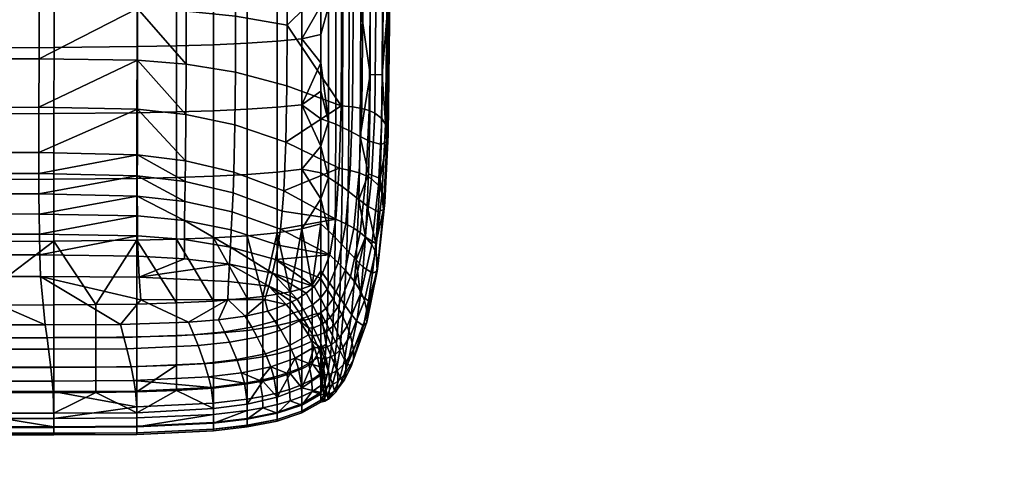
# Model space of a CAD drawing. Header units: millimetres. Extents: x -347 to 347, y -351 to 323.
# Tile 118 of 194: x 189 to 330, y -348 to -284. Entities that reach past the tile are written whole.
import ezdxf

# ---------------------------------------------------------------- set-up
doc = ezdxf.new("R2010")
doc.units = ezdxf.units.MM
for name, color, linetype in [('kolecka', 250, 'Continuous'), ('podnoz', 7, 'Continuous'), ('sedak', 7, 'Continuous'), ('sedak pod', 7, 'Continuous')]:
    doc.layers.add(name, color=color, linetype=linetype)

msp = doc.modelspace()

# ---------------------------------------------------------------- meshes
at = {"layer": 'kolecka'}
mesh = msp.add_polyface(dxfattribs=at)
corners = [(25, -347.5, 30), (25, -346.98, 24.73), (25, -347.02, 35.06), (25, -335.32, 7.43), (25, -342.95, 15), (25, -330.44, 4.9), (25, -325.56, 3.48), (25, -339.59, 10.91), (25, -325.77, 56.48), (25, -305.5, 7.55), (25, -343.07, 44.82), (25, -345.6, 39.94), (25, -335.5, 52.45), (25, -339.59, 49.09), (25, -330.83, 54.95), (25, -320.5, 57), (25, -315.44, 56.52), (25, -315.23, 3.52), (25, -310.17, 5.05), (25, -297.93, 15.18), (25, -293.98, 24.94), (25, -295.39, 20.06), (25, -301.41, 10.91), (25, -294.02, 35.27), (25, -305.68, 52.57), (25, -298.05, 45), (25, -301.41, 49.09), (25, -310.56, 55.1), (25, -295.55, 40.33), (25, -293.5, 30), (25, -320.5, 3), (297.41, -112.78, 35.06), (297.62, -113.86, 35.27), (297.62, -112.39, 40.35), (297.41, -111.36, 39.94), (297.41, -113.26, 30), (297.62, -114.36, 30), (297.41, -112.74, 24.73), (297.62, -113.82, 24.52), (297.41, -111.2, 19.67), (297.62, -112.22, 19.24), (297.41, -108.82, 44.82)]
mesh.append_faces([[corners[k] for k in face] for face in [(0, 1, 2, 2), (3, 1, 4, 4), (3, 5, 6, 6), (2, 1, 3, 3), (3, 4, 7, 7), (8, 3, 9, 9), (10, 11, 2, 2), (10, 12, 13, 13), (12, 10, 2, 2), (8, 14, 12, 12), (3, 12, 2, 2), (3, 8, 12, 12), (15, 8, 16, 16), (6, 17, 3, 3), (9, 3, 17, 17), (17, 18, 9, 9), (9, 16, 8, 8), (9, 19, 20, 20), (19, 21, 20, 20), (22, 19, 9, 9), (9, 20, 23, 23), (24, 25, 26, 26), (24, 27, 16, 16), (9, 24, 16, 16), (9, 25, 24, 24), (23, 28, 25, 25), (9, 23, 25, 25), (23, 20, 29, 29), (30, 17, 6, 6), (31, 32, 33, 34), (35, 36, 32, 31), (37, 38, 36, 35), (39, 40, 38, 37), (35, 31, 37, 37), (41, 31, 34, 34)]])
at = {"layer": 'podnoz'}
mesh = msp.add_polyface(dxfattribs=at)
corners = [(319.21, -112.76, 99.11), (327.9, -111.56, 97.28), (282.32, -101.5, 108.13), (257.58, -83.69, 114.96), (329.63, -109.73, 97.03), (330.28, -108.64, 96.97), (312.91, -99.4, 75.54), (311.38, -101.17, 64), (312.04, -101.39, 75.57), (312.14, -110.14, 64), (311.93, -107.81, 75.3), (310.85, -105.73, 64), (311.54, -105.67, 75.45), (311.58, -103.51, 75.54), (282.43, -103.36, 93.74), (319.24, -115.29, 73.94), (318.72, -113.65, 98.19), (281.82, -102.38, 107.21), (300.27, -108.01, 102.7), (263.38, -96.76, 111.72), (244.93, -91.13, 116.23), (10.79, -334.75, 64), (11.29, -339.25, 68.97), (11.59, -339.26, 64), (11.31, -341.48, 64), (12.05, -203.25, 129.74), (11.7, -222.53, 125.24), (11.03, -300.55, 93.74), (11.34, -241.82, 120.73), (12.4, -183.96, 134.25), (15.68, -68.56, 137.33), (12.85, -159.79, 139.88), (13.29, -135.62, 145.51), (13.73, -111.45, 151.13), (16.86, -69.68, 112.44), (11, -339.24, 73.97), (282.32, -101.5, 108.13), (300.27, -108.01, 102.7), (319.21, -112.76, 99.11), (263.38, -96.76, 111.72), (281.82, -102.38, 107.21), (245.42, -90.25, 117.15), (13.29, -135.62, 145.51), (13.73, -111.45, 151.13), (12.31, -135.82, 146.44), (12.85, -159.79, 139.88), (11.42, -184.16, 135.17), (12.4, -183.96, 134.25), (13.21, -87.47, 157.65), (10.71, -222.73, 126.16), (12.05, -203.25, 129.74), (11.7, -222.53, 125.24), (11.34, -241.82, 120.73)]
mesh.append_faces([[corners[k] for k in face] for face in [(0, 1, 2, 2), (3, 2, 4, 4), (4, 5, 3, 3), (6, 7, 8, 8), (9, 10, 11, 11), (12, 13, 11, 11), (8, 7, 13, 13), (12, 11, 10, 10), (11, 13, 7, 7), (14, 15, 16, 16), (17, 14, 18, 18), (19, 14, 17, 17), (19, 20, 14, 14), (16, 18, 14, 14), (21, 22, 23, 23), (23, 22, 24, 24), (25, 26, 27, 27), (28, 27, 26, 26), (29, 30, 31, 31), (32, 30, 33, 33), (27, 30, 29, 29), (32, 31, 30, 30), (25, 27, 29, 29), (34, 30, 27, 35), (36, 37, 38, 38), (39, 40, 36, 36), (40, 37, 36, 36), (41, 39, 36, 36), (42, 43, 44, 44), (45, 42, 44, 44), (45, 44, 46, 46), (46, 47, 45, 45), (44, 43, 48, 48), (46, 49, 50, 50), (50, 49, 51, 51), (51, 49, 52, 52), (47, 46, 50, 50)]])
at = {"layer": 'sedak'}
mesh = msp.add_polyface(dxfattribs=at)
corners = [(192.61, -329.58, 418.16), (145.2, -329.58, 418.16), (145.2, -327.71, 417.58), (192.35, -327.71, 417.58), (192.82, -331.21, 419.13), (145.2, -331.21, 419.13), (203.67, -329.53, 418.17), (203.18, -327.66, 417.59), (204.08, -331.15, 419.14), (193.6, -306.77, 484.05), (205.54, -306.64, 483.35), (205.54, -297.19, 485.87), (193.6, -297.32, 486.65), (193.59, -315.66, 481.17), (205.54, -315.54, 480.59), (193.59, -324.83, 477.58), (199.62, -324.79, 477.43), (193.59, -333.81, 472.58), (199.62, -333.79, 472.53), (199.62, -329.52, 475.15), (193.58, -329.54, 475.24), (169.43, -249.2, 494.21), (193.62, -249.17, 494.04), (193.63, -239.44, 494.54), (169.43, -239.46, 494.64), (169.42, -258.92, 493.49), (193.62, -258.88, 493.24), (169.42, -268.62, 492.45), (193.61, -268.56, 492.12), (169.41, -278.27, 491.06), (193.61, -278.2, 490.66), (169.41, -287.86, 489.3), (193.61, -287.78, 488.84), (169.4, -297.42, 487.14), (169.39, -306.87, 484.53), (169.39, -315.75, 481.58), (181.48, -324.87, 477.76), (169.38, -324.89, 477.84), (169.38, -333.83, 472.66), (181.48, -333.82, 472.64), (181.48, -329.57, 475.35), (169.38, -329.59, 475.4), (145.23, -249.17, 493.6), (145.23, -239.44, 493.93), (145.22, -258.89, 492.98), (145.22, -268.59, 492.04), (145.21, -278.25, 490.75), (145.21, -287.85, 489.09), (145.2, -297.42, 487.01), (145.19, -306.88, 484.46), (145.19, -315.77, 481.55), (157.28, -324.9, 477.85), (145.18, -324.91, 477.83), (157.28, -329.6, 475.41), (145.18, -329.6, 475.4), (96.82, -258.83, 491.96), (96.83, -249.11, 492.42), (96.82, -268.53, 491.19), (96.81, -278.2, 490.08), (96.81, -287.81, 488.58), (96.8, -297.39, 486.64), (120.98, -324.92, 477.79), (120.98, -329.61, 475.38)]
mesh.append_faces([[corners[k] for k in face] for face in [(0, 1, 2, 3), (4, 5, 1, 0), (6, 0, 3, 7), (8, 4, 0, 6), (9, 10, 11, 12), (13, 14, 10, 9), (13, 15, 16, 16), (17, 18, 19, 20), (20, 19, 16, 15), (21, 22, 23, 24), (25, 26, 22, 21), (27, 28, 26, 25), (29, 30, 28, 27), (31, 32, 30, 29), (33, 12, 32, 31), (34, 9, 12, 33), (35, 13, 9, 34), (36, 15, 13, 13), (35, 37, 36, 36), (13, 35, 36, 36), (38, 39, 40, 41), (39, 17, 20, 40), (40, 20, 15, 36), (41, 40, 36, 37), (42, 21, 24, 43), (44, 25, 21, 42), (45, 27, 25, 44), (46, 29, 27, 45), (47, 31, 29, 46), (48, 33, 31, 47), (49, 34, 33, 48), (50, 35, 34, 49), (51, 37, 35, 35), (50, 52, 51, 51), (35, 50, 51, 51), (53, 41, 37, 51), (54, 53, 51, 52), (55, 44, 42, 56), (57, 45, 44, 55), (58, 46, 45, 57), (59, 47, 46, 58), (60, 48, 47, 59), (61, 52, 50, 50), (62, 54, 52, 61)]])
mesh = msp.add_polyface(dxfattribs=at)
corners = [(225.69, -258.25, 486.25), (229.25, -257.98, 483.14), (229.25, -248.42, 483.7), (225.69, -248.65, 486.91), (225.69, -267.84, 485.32), (229.25, -267.53, 482.34), (225.68, -277.39, 484.13), (229.25, -277.05, 481.3), (225.68, -286.91, 482.66), (229.25, -286.56, 480.03), (225.68, -296.4, 480.93), (229.25, -296.03, 478.54), (221.42, -258.46, 488.62), (221.42, -248.82, 489.36), (221.42, -268.08, 487.61), (221.41, -277.65, 486.3), (221.41, -287.19, 484.69), (221.41, -296.7, 482.78), (216.56, -258.62, 490.38), (216.56, -248.95, 491.17), (216.56, -268.25, 489.3), (216.56, -277.85, 487.91), (216.55, -287.4, 486.21), (216.55, -296.92, 484.17), (211.24, -258.73, 491.61), (211.24, -249.04, 492.42), (211.23, -268.38, 490.5), (211.23, -277.99, 489.06), (211.23, -287.55, 487.3), (205.56, -258.8, 492.43), (205.56, -249.11, 493.25), (205.56, -268.47, 491.3), (205.55, -278.09, 489.84), (205.55, -287.66, 488.04), (193.62, -258.88, 493.24), (193.62, -249.17, 494.04), (193.61, -268.56, 492.12), (193.61, -278.2, 490.66), (193.61, -287.78, 488.84), (232, -248.83, 479.6), (232, -244.7, 479.71), (232, -252.96, 479.44), (232, -261.21, 478.99), (232, -257.09, 479.24), (232, -265.34, 478.71), (232, -273.58, 478.02), (232, -277.7, 477.63), (232, -281.81, 477.2), (232, -285.92, 476.74), (232, -290.01, 476.25), (232, -269.46, 478.38)]
mesh.append_faces([[corners[k] for k in face] for face in [(0, 1, 2, 3), (4, 5, 1, 0), (6, 7, 5, 4), (8, 9, 7, 6), (10, 11, 9, 8), (12, 0, 3, 13), (14, 4, 0, 12), (15, 6, 4, 14), (16, 8, 6, 15), (17, 10, 8, 16), (18, 12, 13, 19), (20, 14, 12, 18), (21, 15, 14, 20), (22, 16, 15, 21), (23, 17, 16, 22), (24, 18, 19, 25), (26, 20, 18, 24), (27, 21, 20, 26), (28, 22, 21, 27), (29, 24, 25, 30), (31, 26, 24, 29), (32, 27, 26, 31), (33, 28, 27, 32), (34, 29, 30, 35), (36, 31, 29, 34), (37, 32, 31, 36), (38, 33, 32, 37), (2, 39, 40, 40), (2, 41, 39, 39), (1, 42, 43, 43), (44, 42, 5, 5), (2, 1, 41, 41), (41, 1, 43, 43), (1, 5, 42, 42), (45, 7, 46, 46), (47, 9, 48, 48), (7, 47, 46, 46), (9, 49, 48, 48), (5, 45, 50, 50), (7, 9, 47, 47), (49, 9, 11, 11), (5, 7, 45, 45), (5, 50, 44, 44)]])
mesh = msp.add_polyface(dxfattribs=at)
corners = [(236.55, -296.36, 420.26), (236.21, -305.49, 419.89), (234.63, -305.17, 419.22), (234.89, -296.22, 419.6), (237.89, -296.59, 421.48), (237.49, -305.86, 421.08), (238.94, -296.88, 423.17), (238.5, -306.27, 422.72), (239.74, -297.23, 425.23), (239.27, -306.71, 424.71), (238.84, -305.99, 467), (238.96, -301.26, 468.03), (237.65, -300.6, 471.15), (236.69, -276.9, 420.74), (235, -276.83, 420.09), (238.05, -277.05, 422.02), (239.12, -277.27, 423.8), (239.94, -277.54, 425.99), (240.98, -278.2, 431.16), (240.77, -298.03, 430.08), (241.5, -278.9, 436.69), (241.29, -298.86, 435.26), (241.9, -280.15, 446.74), (241.69, -300.31, 444.69), (241.67, -281.18, 455.7), (241.47, -301.32, 453.06), (240.82, -291.75, 462.69), (240.67, -301.75, 460.91), (240.84, -281.96, 464.15), (239.07, -291.71, 469.92), (239.08, -282.33, 471.46), (237.73, -282.3, 474.39), (236.07, -282.16, 476.51), (236.03, -299.75, 473.62), (235.14, -282.07, 477.19), (235.12, -299.3, 474.5), (234.15, -281.98, 477.55), (234.14, -298.86, 475.09), (233.1, -281.89, 477.57), (233.1, -298.44, 475.33), (236.07, -265.35, 478.28), (237.73, -265.14, 476.2), (235.14, -265.41, 478.91), (232, -298.07, 475.18), (232, -302, 474.6), (232, -285.92, 476.74), (232, -290.01, 476.25), (232, -294.07, 475.73), (232, -277.7, 477.63), (232, -281.81, 477.2), (232, -273.58, 478.02)]
mesh.append_faces([[corners[k] for k in face] for face in [(0, 1, 2, 3), (4, 5, 1, 0), (6, 7, 5, 4), (8, 9, 7, 6), (10, 11, 12, 12), (13, 0, 3, 14), (15, 4, 0, 13), (16, 6, 4, 15), (17, 8, 6, 16), (18, 19, 8, 17), (20, 21, 19, 18), (22, 23, 21, 20), (24, 25, 23, 22), (26, 27, 25, 25), (24, 28, 26, 26), (25, 24, 26, 26), (29, 11, 27, 26), (30, 29, 26, 28), (29, 30, 31, 31), (12, 11, 29, 29), (31, 12, 29, 29), (32, 33, 12, 31), (34, 35, 33, 32), (36, 37, 35, 34), (38, 39, 37, 36), (40, 32, 31, 41), (42, 34, 32, 40), (43, 44, 39, 39), (39, 38, 45, 46), (39, 47, 43, 43), (46, 47, 39, 39), (38, 48, 49, 49), (50, 48, 38, 38), (49, 45, 38, 38)]])
mesh = msp.add_polyface(dxfattribs=at)
corners = [(227, -324.8, 417.9), (228.03, -326, 418.56), (225.37, -327.18, 418.43), (224.36, -325.76, 417.8), (229.25, -326.87, 471.33), (230.73, -326.28, 470.56), (230.73, -322.03, 471.9), (229.25, -322.52, 472.8), (225.68, -305.76, 478.95), (229.25, -305.32, 476.83), (229.25, -296.03, 478.54), (225.68, -296.4, 480.93), (225.68, -314.47, 476.84), (229.25, -313.91, 475.01), (227.56, -322.95, 473.6), (225.68, -323.32, 474.3), (227.56, -327.38, 472.01), (225.68, -327.82, 472.61), (221.41, -306.09, 480.59), (221.41, -296.7, 482.78), (221.4, -314.89, 478.25), (223.62, -323.63, 474.9), (221.4, -323.9, 475.43), (223.62, -328.2, 473.12), (216.55, -306.34, 481.83), (216.55, -296.92, 484.17), (216.54, -315.2, 479.31), (216.54, -324.31, 476.25), (211.22, -297.08, 485.18), (216.55, -287.4, 486.21), (211.23, -287.55, 487.3), (211.22, -306.52, 482.72), (211.22, -315.4, 480.07), (211.21, -324.57, 476.83), (205.54, -297.19, 485.87), (205.55, -287.66, 488.04), (205.54, -306.64, 483.35), (205.54, -315.54, 480.59), (205.53, -324.72, 477.2), (193.6, -297.32, 486.65), (193.61, -287.78, 488.84), (199.62, -324.79, 477.43), (193.59, -315.66, 481.17), (232, -290.01, 476.25), (232, -294.07, 475.73), (232, -298.07, 475.18), (232, -302, 474.6), (232, -305.84, 473.99), (232, -309.57, 473.36), (232, -313.18, 472.7), (232, -325.97, 469.57), (232, -319.96, 471.27)]
mesh.append_faces([[corners[k] for k in face] for face in [(0, 1, 2, 3), (4, 5, 6, 7), (8, 9, 10, 11), (12, 13, 9, 8), (14, 7, 13, 13), (12, 15, 14, 14), (13, 12, 14, 14), (16, 4, 7, 14), (17, 16, 14, 15), (18, 8, 11, 19), (20, 12, 8, 18), (21, 15, 12, 12), (20, 22, 21, 21), (12, 20, 21, 21), (23, 17, 15, 21), (24, 18, 19, 25), (26, 20, 18, 24), (26, 27, 22, 22), (20, 26, 22, 22), (28, 25, 29, 30), (31, 24, 25, 28), (32, 26, 24, 31), (32, 33, 27, 27), (26, 32, 27, 27), (34, 28, 30, 35), (36, 31, 28, 34), (37, 32, 31, 36), (37, 38, 33, 33), (32, 37, 33, 33), (39, 34, 35, 40), (41, 38, 37, 37), (37, 42, 41, 41), (43, 10, 44, 44), (45, 10, 46, 46), (46, 9, 47, 47), (10, 45, 44, 44), (48, 13, 49, 49), (6, 5, 50, 51), (47, 9, 48, 48), (10, 9, 46, 46), (9, 13, 48, 48), (7, 6, 13, 13), (13, 6, 49, 49), (49, 6, 51, 51)]])
mesh = msp.add_polyface(dxfattribs=at)
corners = [(236.21, -305.49, 419.89), (235.56, -313.17, 419.52), (234.13, -312.52, 418.85), (234.63, -305.17, 419.22), (237.49, -305.86, 421.08), (236.72, -313.8, 420.69), (238.5, -306.27, 422.72), (237.64, -314.43, 422.26), (239.27, -306.71, 424.71), (238.36, -315.03, 424.17), (240.28, -307.64, 429.37), (239.32, -316.17, 428.62), (240.79, -308.56, 434.35), (239.83, -317.21, 433.38), (240.99, -311.14, 451.46), (240.25, -311.43, 458.95), (239.9, -316, 457.93), (238.66, -310.61, 465.93), (238.42, -315.1, 464.84), (237.44, -309.68, 469.16), (235.92, -308.48, 471.84), (235.72, -316.91, 469.91), (237.05, -318.34, 467.05), (235.05, -307.83, 472.86), (234.93, -316.07, 471.05), (234.11, -307.16, 473.59), (234.05, -315.17, 471.93), (233.09, -306.49, 473.98), (233.07, -314.2, 472.5), (240.77, -298.03, 430.08), (239.74, -297.23, 425.23), (241.29, -298.86, 435.26), (241.69, -300.31, 444.69), (241.19, -310.12, 443.43), (241.47, -301.32, 453.06), (240.5, -306.66, 459.95), (240.67, -301.75, 460.91), (238.84, -305.99, 467), (238.96, -301.26, 468.03), (237.65, -300.6, 471.15), (236.03, -299.75, 473.62), (235.12, -299.3, 474.5), (234.14, -298.86, 475.09), (233.1, -298.44, 475.33), (232, -309.57, 473.36), (232, -305.84, 473.99), (232, -313.18, 472.7), (232, -302, 474.6)]
mesh.append_faces([[corners[k] for k in face] for face in [(0, 1, 2, 3), (4, 5, 1, 0), (6, 7, 5, 4), (8, 9, 7, 6), (10, 11, 9, 8), (12, 13, 11, 10), (14, 15, 16, 16), (17, 16, 15, 15), (18, 17, 19, 19), (20, 21, 22, 19), (23, 24, 21, 20), (25, 26, 24, 23), (27, 28, 26, 25), (29, 10, 8, 30), (31, 12, 10, 29), (32, 33, 12, 31), (34, 14, 33, 32), (35, 15, 14, 14), (34, 36, 35, 35), (14, 34, 35, 35), (37, 17, 15, 35), (38, 37, 35, 36), (19, 17, 37, 37), (39, 19, 37, 37), (40, 20, 19, 39), (41, 23, 20, 40), (42, 25, 23, 41), (43, 27, 25, 42), (44, 28, 27, 27), (45, 44, 27, 27), (46, 28, 44, 44), (47, 45, 27, 27), (43, 47, 27, 27)]])
mesh = msp.add_polyface(dxfattribs=at)
corners = [(231.92, -323.87, 418.84), (230.78, -324.84, 418.74), (229.89, -323.15, 418.08), (231.01, -322.18, 418.18), (232.91, -322.57, 418.95), (231.93, -320.99, 418.29), (233.74, -323.95, 420.04), (232.7, -325.35, 419.91), (234.48, -318.8, 419.21), (233.28, -317.66, 418.54), (235.47, -319.83, 420.34), (236.27, -320.76, 421.85), (234.42, -325.16, 421.48), (236.91, -321.6, 423.66), (234.98, -326.21, 423.2), (235.56, -313.17, 419.52), (234.13, -312.52, 418.85), (236.72, -313.8, 420.69), (237.64, -314.43, 422.26), (238.36, -315.03, 424.17), (239.32, -316.17, 428.62), (237.78, -323.03, 427.89), (239.83, -317.21, 433.38), (238.28, -324.22, 432.41), (240.23, -318.9, 442.08), (238.7, -326.08, 440.73), (240.07, -319.99, 449.78), (238.59, -327.31, 448.1), (239.43, -320.3, 456.91), (238.84, -324.27, 455.91), (238.09, -319.4, 463.75), (237.67, -323.45, 462.66), (237.05, -318.34, 467.05), (236.4, -326.24, 464.87), (235.72, -316.91, 469.91), (235.36, -324.76, 467.84), (234.93, -316.07, 471.05), (234.7, -323.8, 469.09), (234.05, -315.17, 471.93), (233.93, -322.69, 470.1), (233.07, -314.2, 472.5), (233.03, -321.41, 470.85), (241.19, -310.12, 443.43), (240.79, -308.56, 434.35), (240.99, -311.14, 451.46), (239.9, -316, 457.93), (238.66, -310.61, 465.93), (238.42, -315.1, 464.84), (237.44, -309.68, 469.16), (232.9, -327.76, 468.87), (232, -319.96, 471.27), (232, -325.97, 469.57), (232, -313.18, 472.7)]
mesh.append_faces([[corners[k] for k in face] for face in [(0, 1, 2, 3), (4, 0, 3, 5), (6, 7, 0, 4), (8, 4, 5, 9), (10, 6, 4, 8), (11, 12, 6, 10), (13, 14, 12, 11), (15, 8, 9, 16), (17, 10, 8, 15), (18, 11, 10, 17), (19, 13, 11, 18), (20, 21, 13, 19), (22, 23, 21, 20), (24, 25, 23, 22), (26, 27, 25, 24), (26, 28, 29, 29), (27, 26, 29, 29), (30, 31, 29, 28), (31, 30, 32, 32), (32, 33, 31, 31), (34, 35, 33, 32), (36, 37, 35, 34), (38, 39, 37, 36), (40, 41, 39, 38), (42, 24, 22, 43), (44, 26, 24, 42), (45, 28, 26, 26), (26, 44, 45, 45), (45, 46, 47, 47), (47, 30, 28, 45), (32, 30, 47, 47), (48, 32, 47, 47), (49, 41, 50, 51), (52, 50, 41, 40)]])
mesh = msp.add_polyface(dxfattribs=at)
corners = [(229.49, -325.54, 418.65), (228.78, -325.79, 418.6), (227.81, -324.4, 417.95), (228.56, -324, 417.99), (230.27, -326.91, 419.68), (229.6, -327.06, 419.63), (230.93, -328.14, 421.04), (230.28, -328.21, 420.98), (231.47, -329.23, 422.65), (230.83, -329.26, 422.58), (230.78, -324.84, 418.74), (229.89, -323.15, 418.08), (231.54, -326.33, 419.79), (232.18, -327.63, 421.17), (232.7, -328.76, 422.82), (232.7, -325.35, 419.91), (231.92, -323.87, 418.84), (233.34, -326.64, 421.32), (233.88, -327.75, 423), (234.66, -329.56, 426.91), (233.47, -330.62, 426.64), (234.42, -325.16, 421.48), (233.74, -323.95, 420.04), (234.98, -326.21, 423.2), (235.79, -327.92, 427.21), (237.78, -323.03, 427.89), (236.91, -321.6, 423.66), (238.28, -324.22, 432.41), (236.27, -329.26, 431.51), (238.7, -326.08, 440.73), (236.7, -331.3, 439.47), (238.59, -327.31, 448.1), (236.66, -332.72, 446.54), (235.36, -324.76, 467.84), (234.72, -331.43, 465.45), (235.41, -332.75, 462.46), (236.4, -326.24, 464.87), (234.7, -323.8, 469.09), (234.24, -330.47, 466.77), (233.93, -322.69, 470.1), (233.64, -329.25, 467.92), (233.03, -321.41, 470.85), (232.9, -327.76, 468.87), (238.84, -324.27, 455.91), (238.13, -327.85, 454.92), (237.67, -323.45, 462.66), (237.16, -327.2, 461.56), (228.03, -326, 418.56), (227, -324.8, 417.9), (228.9, -327.12, 419.58), (230.19, -329.15, 422.51), (232, -325.97, 469.57), (232.77, -330.51, 467.69), (232, -331.04, 467.42)]
mesh.append_faces([[corners[k] for k in face] for face in [(0, 1, 2, 3), (4, 5, 1, 0), (6, 7, 5, 4), (8, 9, 7, 6), (10, 0, 3, 11), (12, 4, 0, 10), (13, 6, 4, 12), (14, 8, 6, 13), (15, 12, 10, 16), (17, 13, 12, 15), (18, 14, 13, 17), (19, 20, 14, 18), (21, 17, 15, 22), (23, 18, 17, 21), (24, 19, 18, 23), (25, 24, 23, 26), (27, 28, 24, 25), (29, 30, 28, 27), (31, 32, 30, 29), (33, 34, 35, 36), (37, 38, 34, 33), (39, 40, 38, 37), (41, 42, 40, 39), (43, 44, 31, 31), (45, 46, 44, 43), (36, 46, 45, 45), (47, 48, 2, 1), (49, 47, 1, 5), (50, 49, 7, 7), (50, 7, 9, 9), (49, 5, 7, 7), (51, 52, 42, 42), (53, 52, 51, 51)]])
mesh = msp.add_polyface(dxfattribs=at)
corners = [(213.7, -329.13, 418.21), (203.67, -329.53, 418.17), (203.18, -327.66, 417.59), (212.96, -327.34, 417.62), (214.32, -330.7, 419.19), (204.08, -331.15, 419.14), (215.25, -333.26, 422.03), (204.69, -333.78, 421.97), (218.12, -328.71, 418.26), (217.27, -327, 417.66), (218.84, -330.21, 419.24), (219.91, -332.7, 422.1), (222.04, -328.07, 418.33), (221.09, -326.48, 417.72), (222.83, -329.49, 419.32), (224.02, -331.87, 422.2), (224.77, -333.75, 425.84), (220.59, -334.62, 425.73), (225.37, -327.18, 418.43), (224.36, -325.76, 417.8), (226.22, -328.47, 419.43), (227.48, -330.7, 422.33), (228.28, -332.53, 426), (227.09, -334.69, 429.86), (228.9, -327.12, 419.58), (230.19, -329.15, 422.51), (231.01, -330.91, 426.21), (230.24, -333.28, 430.09), (228.76, -334.04, 429.97), (228.03, -326, 418.56), (231.5, -332.42, 430.22), (231.79, -333.7, 434.14), (229.25, -330.76, 469.61), (230.73, -330.08, 468.98), (230.73, -326.28, 470.56), (229.25, -326.87, 471.33), (229.25, -334.07, 467.57), (230.73, -333.3, 467.13), (225.68, -331.87, 470.62), (227.56, -331.36, 470.15), (227.56, -327.38, 472.01), (225.68, -327.82, 472.61), (227.56, -334.74, 467.96), (225.68, -335.32, 468.3), (221.4, -332.67, 471.37), (223.62, -332.3, 471.03), (223.62, -328.2, 473.12), (221.4, -328.51, 473.56), (223.62, -323.63, 474.9), (221.4, -323.9, 475.43), (223.62, -335.8, 468.58), (216.54, -333.21, 471.89), (216.54, -328.98, 474.24), (216.54, -324.31, 476.25), (211.21, -333.54, 472.23), (211.21, -329.28, 474.7), (211.21, -324.57, 476.83), (205.53, -333.72, 472.43), (205.53, -329.44, 474.98), (205.53, -324.72, 477.2), (199.62, -333.79, 472.53), (199.62, -329.52, 475.15), (199.62, -324.79, 477.43), (232, -331.04, 467.42), (232, -325.97, 469.57), (232, -334.97, 464.65)]
mesh.append_faces([[corners[k] for k in face] for face in [(0, 1, 2, 3), (4, 5, 1, 0), (6, 7, 5, 4), (8, 0, 3, 9), (10, 4, 0, 8), (11, 6, 4, 10), (12, 8, 9, 13), (14, 10, 8, 12), (15, 11, 10, 14), (16, 17, 11, 15), (18, 12, 13, 19), (20, 14, 12, 18), (21, 15, 14, 20), (22, 16, 15, 21), (16, 22, 23, 23), (21, 20, 24, 25), (22, 21, 25, 26), (27, 28, 22, 22), (26, 27, 22, 22), (20, 18, 29, 24), (27, 26, 30, 30), (27, 30, 31, 31), (32, 33, 34, 35), (36, 37, 33, 32), (38, 39, 40, 41), (39, 32, 35, 40), (42, 36, 32, 39), (43, 42, 39, 38), (44, 45, 46, 47), (45, 38, 41, 46), (47, 46, 48, 49), (50, 43, 38, 45), (51, 44, 47, 52), (52, 47, 49, 53), (54, 51, 52, 55), (55, 52, 53, 56), (57, 54, 55, 58), (58, 55, 56, 59), (60, 57, 58, 61), (61, 58, 59, 62), (63, 64, 34, 33), (63, 37, 65, 65), (33, 37, 63, 63)]])
mesh = msp.add_polyface(dxfattribs=at)
corners = [(232.25, -331.08, 426.41), (231.63, -331.08, 426.3), (230.83, -329.26, 422.58), (231.47, -329.23, 422.65), (232.74, -332.58, 430.46), (232.12, -332.58, 430.33), (233.17, -334.87, 438.09), (232.56, -334.91, 437.94), (233.47, -330.62, 426.64), (232.7, -328.76, 422.82), (233.96, -332.08, 430.75), (234.39, -334.3, 438.46), (232.58, -332.89, 466.35), (232.33, -334.88, 464.84), (232.58, -336.19, 463.5), (233.04, -334.35, 465.16), (235.15, -330.97, 431.11), (234.66, -329.56, 426.91), (235.57, -333.1, 438.93), (235.57, -334.61, 445.83), (234.42, -335.89, 445.21), (233.39, -332.02, 466.63), (233.39, -335.46, 463.87), (233.88, -333.21, 465.41), (232.77, -330.51, 467.69), (236.27, -329.26, 431.51), (235.79, -327.92, 427.21), (236.7, -331.3, 439.47), (236.66, -332.72, 446.54), (236.39, -333.58, 452.97), (235.39, -335.62, 452.02), (235.41, -332.75, 462.46), (234.75, -335.26, 461.11), (235.03, -335.74, 458.02), (235.84, -333.42, 459.26), (234.72, -331.43, 465.45), (234.25, -334.13, 464.06), (234.24, -330.47, 466.77), (233.64, -329.25, 467.92), (232.9, -327.76, 468.87), (238.13, -327.85, 454.92), (238.59, -327.31, 448.1), (237.16, -327.2, 461.56), (236.4, -326.24, 464.87), (231.01, -330.91, 426.21), (230.19, -329.15, 422.51), (231.79, -333.7, 434.14), (231.5, -332.42, 430.22), (231.94, -334.78, 437.82), (232, -331.04, 467.42), (232.15, -333.94, 465.58), (232, -334.97, 464.65)]
mesh.append_faces([[corners[k] for k in face] for face in [(0, 1, 2, 3), (4, 5, 1, 0), (6, 7, 5, 4), (8, 0, 3, 9), (10, 4, 0, 8), (11, 6, 4, 10), (12, 13, 14, 15), (16, 10, 8, 17), (18, 11, 10, 16), (19, 20, 11, 18), (21, 15, 22, 23), (24, 12, 15, 21), (25, 16, 17, 26), (27, 18, 16, 25), (28, 19, 18, 27), (29, 30, 19, 28), (31, 32, 33, 34), (35, 36, 32, 31), (37, 23, 36, 35), (38, 21, 23, 37), (39, 24, 21, 38), (40, 29, 28, 41), (40, 42, 34, 34), (34, 29, 40, 40), (43, 31, 34, 42), (44, 45, 2, 1), (5, 46, 47, 47), (47, 44, 1, 5), (48, 46, 7, 7), (46, 5, 7, 7), (49, 12, 24, 24), (50, 13, 12, 12), (12, 49, 50, 50), (49, 51, 50, 50)]])
mesh = msp.add_polyface(dxfattribs=at)
corners = [(145.2, -342.38, 462.65), (96.8, -342.38, 462.65), (96.8, -343.32, 459.36), (145.2, -343.32, 459.36), (193.15, -333.85, 421.97), (145.2, -333.85, 421.97), (145.2, -331.21, 419.13), (192.82, -331.21, 419.13), (193.35, -335.82, 425.58), (145.2, -335.82, 425.58), (193.48, -337.33, 429.44), (145.2, -337.33, 429.44), (193.6, -341.19, 442.77), (145.2, -341.19, 442.77), (193.6, -342.47, 448.11), (145.2, -342.47, 448.11), (193.6, -343.35, 453.39), (145.2, -343.35, 453.39), (193.6, -343.55, 456.27), (145.2, -343.55, 456.27), (193.6, -343.32, 459.36), (193.6, -342.38, 462.65), (204.69, -333.78, 421.97), (204.08, -331.15, 419.14), (205.07, -335.74, 425.59), (205.31, -337.25, 429.46), (205.51, -339.5, 436.62), (205.54, -341.11, 442.79), (205.54, -342.39, 448.13), (205.54, -343.28, 453.4), (205.54, -343.48, 456.27), (205.54, -343.25, 459.35), (205.54, -342.31, 462.64), (145.2, -340.44, 466.14), (121, -340.44, 466.14), (205.54, -340.36, 466.12), (193.6, -340.44, 466.14), (181.5, -340.44, 466.14), (169.4, -340.44, 466.14), (157.3, -340.44, 466.14), (193.59, -337.45, 469.58), (199.62, -337.44, 469.57), (199.62, -333.79, 472.53), (193.59, -333.81, 472.58), (181.49, -337.46, 469.6), (181.48, -333.82, 472.64), (169.39, -337.46, 469.6), (169.38, -333.83, 472.66), (145.18, -333.84, 472.66), (157.28, -333.84, 472.66), (157.28, -329.6, 475.41), (145.18, -329.6, 475.4), (169.38, -329.59, 475.4), (157.29, -337.47, 469.6), (145.19, -337.47, 469.6), (120.98, -333.85, 472.65), (120.98, -329.61, 475.38), (120.99, -337.47, 469.6)]
mesh.append_faces([[corners[k] for k in face] for face in [(0, 1, 2, 3), (4, 5, 6, 7), (8, 9, 5, 4), (10, 11, 9, 8), (12, 13, 11, 10), (14, 15, 13, 12), (16, 17, 15, 14), (18, 19, 17, 16), (20, 3, 19, 18), (21, 0, 3, 20), (22, 4, 7, 23), (24, 8, 4, 22), (25, 10, 8, 24), (26, 27, 12, 12), (12, 10, 26, 26), (28, 14, 12, 27), (29, 16, 14, 28), (30, 18, 16, 29), (31, 20, 18, 30), (32, 21, 20, 31), (1, 0, 33, 34), (32, 35, 36, 21), (0, 21, 37, 38), (0, 38, 39, 39), (21, 36, 37, 37), (39, 33, 0, 0), (40, 41, 42, 43), (44, 40, 43, 45), (46, 44, 45, 47), (48, 49, 50, 51), (49, 47, 52, 50), (53, 46, 47, 49), (54, 53, 49, 48), (55, 48, 51, 56), (57, 54, 48, 55), (44, 37, 36, 40), (44, 46, 38, 37), (36, 41, 40, 40), (35, 41, 36, 36), (53, 54, 33, 39), (39, 38, 46, 53), (34, 33, 57, 57), (54, 57, 33, 33)]])
mesh = msp.add_polyface(dxfattribs=at)
corners = [(193.48, -337.33, 429.44), (205.31, -337.25, 429.46), (205.51, -339.5, 436.62), (215.84, -335.21, 425.65), (205.07, -335.74, 425.59), (204.69, -333.78, 421.97), (215.25, -333.26, 422.03), (216.19, -336.71, 429.54), (216.55, -340.6, 442.95), (205.54, -341.11, 442.79), (216.51, -338.97, 436.75), (205.54, -342.39, 448.13), (216.55, -341.87, 448.25), (216.55, -342.75, 453.43), (205.54, -343.28, 453.4), (216.55, -342.96, 456.26), (205.54, -343.48, 456.27), (216.55, -342.73, 459.29), (205.54, -343.25, 459.35), (216.55, -341.77, 462.52), (205.54, -342.31, 462.64), (220.59, -334.62, 425.73), (219.91, -332.7, 422.1), (220.99, -336.13, 429.63), (221.41, -340.03, 443.12), (221.36, -338.4, 436.9), (221.41, -341.3, 448.38), (221.41, -342.18, 453.47), (221.41, -342.4, 456.24), (221.41, -342.17, 459.22), (221.41, -341.18, 462.4), (223.19, -335.73, 429.7), (224.77, -333.75, 425.84), (223.63, -339.65, 443.24), (223.57, -338.02, 437), (221.41, -339.11, 465.78), (216.55, -339.76, 465.96), (205.54, -340.36, 466.12), (221.4, -336.21, 468.82), (223.62, -335.8, 468.58), (223.62, -332.3, 471.03), (221.4, -332.67, 471.37), (216.54, -336.81, 469.17), (216.54, -333.21, 471.89), (211.22, -337.18, 469.39), (211.21, -333.54, 472.23), (205.54, -337.37, 469.51), (205.53, -333.72, 472.43), (199.62, -337.44, 469.57), (199.62, -333.79, 472.53), (225.68, -338.14, 465.51)]
mesh.append_faces([[corners[k] for k in face] for face in [(0, 1, 2, 2), (3, 4, 5, 6), (7, 1, 4, 4), (4, 3, 7, 7), (8, 9, 2, 10), (10, 2, 1, 7), (11, 9, 8, 8), (12, 11, 8, 8), (13, 14, 11, 12), (15, 16, 14, 13), (17, 18, 16, 15), (19, 20, 18, 17), (21, 3, 6, 22), (23, 7, 3, 3), (3, 21, 23, 23), (24, 8, 10, 25), (25, 10, 7, 23), (12, 8, 24, 24), (26, 12, 24, 24), (27, 13, 12, 26), (28, 15, 13, 27), (29, 17, 15, 28), (30, 19, 17, 29), (31, 23, 21, 21), (21, 32, 31, 31), (33, 24, 25, 34), (34, 25, 23, 31), (26, 24, 33, 33), (30, 35, 36, 19), (19, 36, 37, 20), (38, 39, 40, 41), (42, 38, 41, 43), (44, 42, 43, 45), (44, 45, 46, 46), (47, 46, 45, 45), (48, 46, 47, 49), (35, 39, 38, 38), (50, 39, 35, 35), (36, 35, 38, 42), (37, 44, 46, 46), (36, 42, 44, 44), (37, 46, 48, 48), (37, 36, 44, 44)]])
mesh = msp.add_polyface(dxfattribs=at)
corners = [(224.77, -333.75, 425.84), (225.22, -335.26, 429.77), (223.19, -335.73, 429.7), (225.68, -339.19, 443.38), (223.63, -339.65, 443.24), (223.57, -338.02, 437), (225.62, -337.55, 437.11), (225.68, -340.45, 448.57), (221.41, -341.3, 448.38), (225.68, -341.33, 453.53), (221.41, -342.18, 453.47), (225.68, -341.56, 456.22), (221.41, -342.4, 456.24), (225.68, -341.33, 459.12), (221.41, -342.17, 459.22), (225.68, -340.31, 462.22), (221.41, -341.18, 462.4), (227.09, -334.69, 429.86), (228.28, -332.53, 426), (228.76, -334.04, 429.97), (229.25, -338.02, 443.75), (227.56, -338.65, 443.55), (227.5, -337, 437.25), (229.19, -336.36, 437.42), (229.25, -339.26, 448.85), (229.25, -340.14, 453.61), (229.25, -340.38, 456.19), (229.25, -340.16, 458.98), (229.25, -339.09, 461.96), (230.74, -337.29, 443.97), (230.67, -335.62, 437.6), (230.24, -333.28, 430.09), (225.68, -338.14, 465.51), (229.25, -336.78, 465.14), (221.41, -339.11, 465.78), (231.79, -333.7, 434.14), (231.94, -334.78, 437.82), (232, -336.46, 444.23), (232, -337.68, 449.21), (232, -338.56, 453.72), (232, -338.82, 456.16), (232, -338.6, 458.79), (232, -337.46, 461.62), (232, -334.97, 464.65), (229.25, -334.07, 467.57), (227.56, -334.74, 467.96), (225.68, -335.32, 468.3), (230.73, -333.3, 467.13), (223.62, -335.8, 468.58)]
mesh.append_faces([[corners[k] for k in face] for face in [(0, 1, 2, 2), (3, 4, 5, 6), (6, 5, 2, 1), (4, 3, 7, 7), (7, 8, 4, 4), (9, 10, 8, 7), (11, 12, 10, 9), (13, 14, 12, 11), (15, 16, 14, 13), (17, 1, 0, 0), (18, 19, 17, 17), (20, 21, 22, 23), (21, 3, 6, 22), (22, 6, 1, 17), (23, 22, 17, 19), (21, 20, 24, 24), (7, 3, 21, 21), (24, 7, 21, 21), (25, 9, 7, 24), (26, 11, 9, 25), (27, 13, 11, 26), (28, 15, 13, 27), (29, 20, 23, 30), (30, 23, 19, 31), (32, 15, 28, 33), (15, 32, 34, 16), (30, 31, 35, 36), (36, 37, 29, 30), (25, 24, 38, 39), (27, 26, 40, 41), (26, 25, 39, 40), (28, 42, 33, 33), (28, 27, 41, 42), (29, 24, 20, 20), (38, 29, 37, 37), (42, 43, 33, 33), (38, 24, 29, 29), (33, 44, 45, 45), (46, 32, 45, 45), (33, 45, 32, 32), (47, 44, 33, 33), (46, 48, 32, 32), (43, 47, 33, 33)]])
mesh = msp.add_polyface(dxfattribs=at)
corners = [(233.22, -336.52, 444.67), (232.61, -336.58, 444.43), (232.56, -334.91, 437.94), (233.17, -334.87, 438.09), (233.18, -337.73, 450.14), (232.6, -337.8, 449.67), (233.11, -338.39, 455.27), (232.57, -338.58, 454.51), (233.06, -338.39, 457.98), (232.55, -338.71, 457.09), (232.91, -337.79, 460.76), (232.48, -338.29, 459.8), (232.77, -337.14, 462.14), (232.41, -337.74, 461.19), (232.58, -336.19, 463.5), (232.31, -336.9, 462.59), (232.33, -334.88, 464.84), (232.18, -335.7, 464), (234.42, -335.89, 445.21), (234.39, -334.3, 438.46), (234.31, -337.02, 451.07), (234.12, -337.42, 456.7), (233.97, -337.17, 459.62), (233.65, -336.27, 462.51), (233.39, -335.46, 463.87), (233.04, -334.35, 465.16), (235.39, -335.62, 452.02), (235.57, -334.61, 445.83), (235.03, -335.74, 458.02), (234.75, -335.26, 461.11), (234.25, -334.13, 464.06), (233.88, -333.21, 465.41), (235.84, -333.42, 459.26), (236.39, -333.58, 452.97), (232, -336.46, 444.23), (231.94, -334.78, 437.82), (232, -337.68, 449.21), (232, -338.82, 456.16), (232, -338.56, 453.72), (232, -337.46, 461.62), (232, -338.6, 458.79), (232.15, -333.94, 465.58), (232.08, -334.84, 464.81), (232, -334.97, 464.65)]
mesh.append_faces([[corners[k] for k in face] for face in [(0, 1, 2, 3), (4, 5, 1, 0), (6, 7, 5, 4), (8, 9, 7, 6), (10, 11, 9, 8), (12, 13, 11, 10), (14, 15, 13, 12), (16, 17, 15, 14), (18, 0, 3, 19), (20, 4, 0, 18), (21, 6, 4, 20), (22, 8, 6, 21), (23, 10, 8, 22), (24, 12, 10, 23), (25, 14, 12, 24), (26, 20, 18, 27), (28, 21, 20, 26), (29, 22, 21, 28), (30, 23, 22, 29), (31, 24, 23, 30), (32, 28, 26, 33), (34, 35, 2, 1), (36, 34, 1, 5), (37, 38, 7, 9), (39, 40, 13, 15), (40, 37, 9, 11), (38, 36, 5, 7), (40, 11, 13, 13), (15, 17, 39, 39), (16, 41, 42, 17), (39, 17, 43, 43), (41, 43, 42, 42), (17, 42, 43, 43)]])
at = {"layer": 'sedak pod'}
mesh = msp.add_polyface(dxfattribs=at)
corners = [(235, -259.68, 419.91), (219.74, -259.51, 419.15), (235, -244.38, 419.21), (227.14, -275.83, 419.82), (235, -276.83, 420.09), (205.65, -244.5, 417.56), (235, -229.41, 418.23), (205.65, -214.59, 415.33), (235, -214.48, 417.11), (227.14, -284.58, 419.74), (234.89, -296.22, 419.6), (212.79, -184.7, 413.37), (235, -192.11, 415.34), (235, -199.56, 415.94), (235, -184.66, 414.73), (235, -176.43, 414.05), (235, -168.2, 413.38), (191.9, -151.82, 409.62), (235, -118.81, 409.53), (235, -151.74, 412.05), (191.89, -118.88, 407.28), (235, -85.87, 407.23), (227.08, -293.3, 419.54), (219.73, -267.23, 419.4), (191.87, -85.93, 405.2), (191.87, -52.96, 403.4), (235, -52.9, 405.18), (145.23, -85.97, 403.63), (145.23, -53, 402.02), (145.25, -118.93, 405.54), (145.27, -151.87, 407.73), (180.8, -184.75, 411.61), (169.23, -184.77, 411.09), (176.36, -244.63, 416.15), (176.37, -214.69, 413.79), (205.64, -259.51, 418.43), (176.36, -259.62, 417.14), (205.64, -274.61, 418.95), (205.64, -267.04, 418.74), (219.73, -275.17, 419.54), (191.46, -274.59, 418.38), (176.35, -274.62, 417.84), (205.63, -289.62, 419.04), (205.64, -282.19, 419.04), (212.6, -290.2, 419.24), (212.61, -282.56, 419.3), (219.73, -283.31, 419.53), (219.7, -291.36, 419.41), (176.34, -289.42, 418.16), (176.35, -282.1, 418.04), (191.46, -282.08, 418.53), (191.46, -289.41, 418.59), (146.95, -274.63, 416.98), (212.56, -297.46, 419.11), (219.62, -298.95, 419.22), (176.34, -296.42, 418.21), (191.45, -296.41, 418.58), (146.94, -289.42, 417.47), (176.37, -199.55, 412.58), (145.25, -184.8, 410.16)]
mesh.append_faces([[corners[k] for k in face] for face in [(0, 1, 2, 2), (3, 0, 4, 4), (5, 6, 2, 2), (6, 7, 8, 8), (9, 4, 10, 10), (11, 12, 13, 13), (13, 8, 7, 7), (11, 14, 12, 12), (14, 11, 15, 15), (11, 16, 15, 15), (17, 18, 19, 19), (19, 16, 17, 17), (20, 21, 18, 18), (4, 9, 3, 3), (9, 10, 22, 22), (0, 3, 23, 23), (23, 1, 0, 0), (6, 5, 7, 7), (5, 2, 1, 1), (11, 13, 7, 7), (21, 20, 24, 24), (20, 18, 17, 17), (25, 26, 24, 24), (17, 16, 11, 11), (27, 28, 25, 24), (29, 27, 24, 20), (30, 29, 20, 17), (30, 17, 31, 32), (11, 31, 17, 17), (33, 34, 7, 5), (1, 35, 5, 5), (36, 33, 5, 35), (37, 38, 23, 39), (38, 35, 1, 23), (3, 39, 23, 23), (38, 37, 40, 40), (40, 41, 36, 36), (36, 35, 38, 38), (38, 40, 36, 36), (42, 43, 44, 44), (45, 44, 43, 43), (44, 45, 46, 47), (39, 46, 45, 45), (45, 43, 37, 37), (39, 45, 37, 37), (46, 39, 3, 9), (47, 46, 9, 22), (48, 49, 50, 51), (49, 41, 40, 50), (50, 40, 37, 43), (43, 42, 51, 51), (51, 50, 43, 43), (52, 41, 49, 49), (44, 53, 42, 42), (53, 44, 47, 54), (55, 48, 51, 56), (56, 51, 42, 42), (57, 48, 55, 55), (58, 31, 11, 11), (58, 32, 31, 31), (59, 32, 58, 58), (11, 7, 58, 58), (58, 7, 34, 34)]])
mesh = msp.add_polyface(dxfattribs=at)
corners = [(58.75, -320.77, 417.56), (88.13, -320.77, 417.62), (96.8, -327.71, 417.58), (145.2, -327.71, 417.58), (117.51, -320.77, 417.7), (146.92, -320.78, 417.81), (48.4, -327.71, 417.58), (29.38, -320.76, 417.53), (176.38, -320.78, 417.94), (191.65, -320.78, 418.02), (192.35, -327.71, 417.58), (0, -327.71, 417.58), (0, -320.76, 417.51), (203.18, -327.66, 417.59), (206.09, -324.11, 417.87), (176.33, -302.92, 418.22), (176.34, -296.42, 418.21), (191.45, -296.41, 418.58), (191.45, -302.92, 418.53), (205.63, -289.62, 419.04), (205.62, -296.7, 418.96), (205.6, -303.26, 418.83), (146.93, -302.91, 417.74), (146.94, -289.42, 417.47), (117.52, -302.9, 417.34), (117.53, -289.41, 416.91), (88.14, -302.89, 417.04), (88.15, -289.41, 416.48), (58.76, -302.89, 416.82), (58.77, -289.4, 416.17), (29.38, -302.88, 416.69), (29.38, -289.4, 415.99), (0, -302.88, 416.65), (0, -289.4, 415.92), (176.33, -308.88, 418.21), (176.33, -305.95, 418.22), (191.45, -305.95, 418.49), (191.45, -308.88, 418.44), (205.59, -306.28, 418.76), (205.58, -309.19, 418.67), (146.93, -308.87, 417.83), (117.52, -308.86, 417.53), (88.14, -308.85, 417.3), (58.76, -308.85, 417.13), (29.38, -308.84, 417.03), (0, -308.84, 417), (176.34, -314.67, 418.13), (176.33, -311.76, 418.18), (191.47, -311.77, 418.38), (191.5, -314.67, 418.29), (205.6, -312.04, 418.57), (205.64, -314.9, 418.44), (146.92, -314.66, 417.87), (117.51, -314.65, 417.67), (88.13, -314.65, 417.51), (58.75, -314.64, 417.39), (29.38, -314.64, 417.33), (0, -314.64, 417.3), (176.36, -317.65, 418.05), (191.56, -317.66, 418.17)]
mesh.append_faces([[corners[k] for k in face] for face in [(0, 1, 2, 2), (3, 4, 5, 5), (2, 1, 4, 4), (0, 6, 7, 7), (8, 9, 10, 10), (5, 8, 3, 3), (11, 12, 7, 7), (6, 0, 2, 2), (3, 8, 10, 10), (10, 9, 13, 13), (2, 4, 3, 3), (14, 13, 9, 9), (11, 7, 6, 6), (15, 16, 17, 18), (19, 20, 17, 17), (20, 21, 18, 18), (18, 17, 20, 20), (16, 15, 22, 22), (22, 23, 16, 16), (24, 25, 23, 22), (26, 27, 25, 24), (28, 29, 27, 26), (30, 31, 29, 28), (32, 33, 31, 30), (34, 35, 36, 37), (35, 15, 18, 36), (21, 38, 36, 36), (36, 18, 21, 21), (38, 39, 37, 37), (37, 36, 38, 38), (35, 34, 40, 40), (22, 15, 35, 35), (40, 22, 35, 35), (41, 24, 22, 40), (42, 26, 24, 41), (43, 28, 26, 42), (44, 30, 28, 43), (45, 32, 30, 44), (46, 47, 48, 49), (47, 34, 37, 48), (39, 50, 48, 48), (48, 37, 39, 39), (50, 51, 49, 49), (49, 48, 50, 50), (47, 46, 52, 52), (40, 34, 47, 47), (52, 40, 47, 47), (53, 41, 40, 52), (54, 42, 41, 53), (55, 43, 42, 54), (56, 44, 43, 55), (57, 45, 44, 56), (8, 58, 59, 9), (58, 46, 49, 59), (58, 8, 5, 5), (52, 46, 58, 58), (5, 52, 58, 58), (4, 53, 52, 5), (1, 54, 53, 4), (0, 55, 54, 1), (7, 56, 55, 0), (12, 57, 56, 7)]])
mesh = msp.add_polyface(dxfattribs=at)
corners = [(221.09, -326.48, 417.72), (218.6, -324.08, 417.92), (223.95, -324.05, 417.95), (224.36, -325.76, 417.8), (217.27, -327, 417.66), (212.96, -327.34, 417.62), (206.09, -324.11, 417.87), (203.18, -327.66, 417.59), (234.63, -305.17, 419.22), (226.93, -301.44, 419.26), (234.89, -296.22, 419.6), (226.64, -308.44, 418.97), (234.13, -312.52, 418.85), (231.01, -322.18, 418.18), (225.47, -318.31, 418.43), (231.93, -320.99, 418.29), (233.28, -317.66, 418.54), (229.89, -323.15, 418.08), (228.56, -324, 417.99), (225.03, -320.26, 418.28), (227.81, -324.4, 417.95), (224.52, -322.15, 418.13), (227.08, -293.3, 419.54), (226.43, -311.37, 418.83), (227, -324.8, 417.9), (225.84, -316.23, 418.56), (226.16, -313.94, 418.7), (205.6, -303.26, 418.83), (205.62, -296.7, 418.96), (212.5, -304.09, 418.94), (212.56, -297.46, 419.11), (219.62, -298.95, 419.22), (219.47, -305.72, 419), (205.63, -289.62, 419.04), (219.7, -291.36, 419.41), (205.58, -309.19, 418.67), (205.59, -306.28, 418.76), (212.41, -309.95, 418.74), (212.46, -307.1, 418.85), (219.36, -308.7, 418.88), (219.24, -311.45, 418.76), (205.64, -314.9, 418.44), (205.6, -312.04, 418.57), (212.38, -312.72, 418.62), (212.38, -315.45, 418.49), (219.1, -314.04, 418.63), (218.97, -316.53, 418.49), (218.83, -318.99, 418.32), (218.71, -321.48, 418.14), (205.88, -320.87, 418.1), (205.73, -317.82, 418.29), (212.4, -318.21, 418.32), (191.56, -317.66, 418.17), (191.5, -314.67, 418.29), (191.65, -320.78, 418.02)]
mesh.append_faces([[corners[k] for k in face] for face in [(0, 1, 2, 2), (2, 3, 0, 0), (0, 4, 1, 1), (1, 5, 6, 6), (1, 4, 5, 5), (7, 6, 5, 5), (8, 9, 10, 10), (11, 8, 12, 12), (13, 14, 15, 15), (16, 15, 14, 14), (17, 18, 19, 19), (13, 17, 19, 19), (18, 20, 21, 21), (9, 22, 10, 10), (11, 9, 8, 8), (11, 12, 23, 23), (21, 20, 24, 24), (14, 25, 16, 16), (19, 14, 13, 13), (21, 24, 2, 2), (18, 21, 19, 19), (2, 24, 3, 3), (26, 23, 12, 12), (16, 25, 26, 26), (16, 26, 12, 12), (27, 28, 29, 29), (30, 29, 28, 28), (29, 30, 31, 32), (28, 33, 30, 30), (31, 34, 22, 9), (32, 31, 9, 11), (35, 36, 37, 37), (38, 37, 36, 36), (37, 38, 39, 40), (36, 27, 38, 38), (29, 38, 27, 27), (38, 29, 32, 39), (39, 32, 11, 23), (40, 39, 23, 26), (41, 42, 43, 44), (45, 46, 43, 43), (44, 43, 46, 46), (42, 35, 43, 43), (37, 43, 35, 35), (43, 37, 40, 45), (45, 40, 26, 25), (46, 45, 25, 14), (47, 48, 49, 49), (49, 50, 51, 51), (51, 47, 49, 49), (50, 41, 44, 51), (51, 44, 46, 47), (47, 46, 19, 19), (14, 19, 46, 46), (48, 47, 21, 21), (19, 21, 47, 47), (41, 50, 52, 52), (52, 53, 41, 41), (54, 52, 50, 49), (6, 49, 48, 1), (2, 1, 48, 21), (54, 49, 6, 6)]])

doc.saveas('drawing.dxf')
